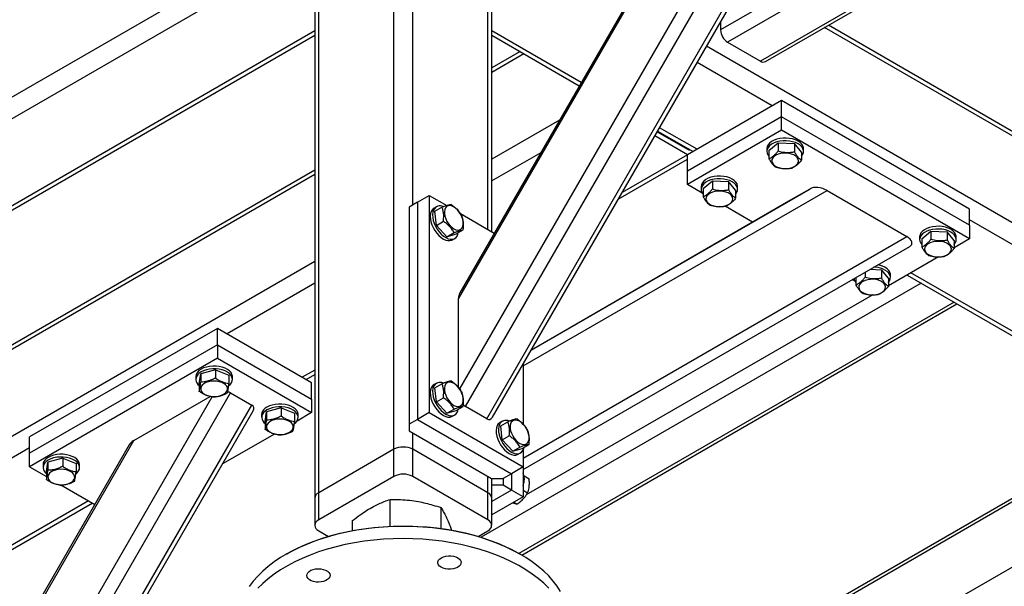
# Model space of a CAD drawing. Header units: millimetres. Extents: x 5 to 589, y 5 to 415.
# Tile 19 of 45: x 295 to 343, y 99 to 127. Entities that reach past the tile are written whole.
import ezdxf

# ---------------------------------------------------------------- set-up
doc = ezdxf.new("R2010")
doc.units = ezdxf.units.MM
doc.layers.add('TRAIT-FORT', color=4, linetype='Continuous', lineweight=25)

msp = doc.modelspace()

# ---------------------------------------------------------------- linework, layer by layer
at = {"layer": 'TRAIT-FORT', "color": 4, "linetype": 'Continuous', "lineweight": 25}
for p, q in [((316.9175, 107.98008), (337.28218, 143.25273)), ((316.63458, 108.82815), (336.40214, 143.06656)), ((317.93573, 107.39227), (338.30041, 142.66492)), ((318.21286, 107.46654), (338.37467, 142.38784)), ((316.57809, 113.1646), (332.62276, 140.95479)), ((332.40791, 140.75884), (316.64038, 113.44867)), ((353.51515, 140.14962), (329.19287, 126.10867)), ((354.19392, 139.75765), (329.53229, 125.5208)), ((355.77758, 138.84313), (331.1162, 124.60642)), ((331.35619, 124.58266), (355.91813, 138.76196)), ((313.46682, 105.92239), (313.46682, 131.52911)), ((314.37192, 117.6805), (314.37192, 131.52911)), ((309.84643, 103.83239), (309.84643, 129.43911)), ((317.9923, 116.50487), (317.9923, 129.43911)), ((305.71665, 129.01474), (256.61536, 100.66916)), ((309.65898, 129.17786), (309.65898, 103.57114)), ((318.17975, 116.39666), (318.17975, 129.17786)), ((306.51372, 128.42979), (278.28119, 112.13149)), ((329.19287, 126.48449), (329.19287, 126.10867)), ((343.9007, 120.6229), (334.19882, 126.22367)), ((343.90894, 120.83463), (334.38632, 126.33192)), ((309.65898, 126.0655), (281.90157, 110.04149)), ((282.089, 109.93328), (309.65898, 125.84909)), ((322.48859, 123.57806), (318.17975, 126.0655)), ((318.17975, 125.84909), (322.39488, 123.41576)), ((384.79983, 92.83165), (328.52098, 125.32073)), ((329.53229, 125.5208), (331.1162, 124.60642)), ((319.54004, 125.06382), (318.17975, 124.27855)), ((319.72754, 124.95558), (318.17975, 124.06206)), ((331.68189, 122.45089), (328.06843, 124.5369)), ((332.13444, 122.71214), (327.60896, 120.09963)), ((332.13444, 121.92826), (332.13444, 122.71214)), ((341.18541, 117.48713), (332.13444, 122.71214)), ((332.13444, 121.92826), (327.60896, 119.31575)), ((332.13444, 121.27503), (332.13444, 121.92826)), ((341.18541, 116.70325), (332.13444, 121.92826)), ((321.4414, 121.76427), (318.17975, 119.88137)), ((328.0615, 120.36088), (326.25838, 121.4018)), ((327.60896, 120.09963), (326.03213, 121.00992)), ((326.14527, 121.20589), (327.60896, 120.36093)), ((326.16468, 121.2395), (327.87407, 120.25268)), ((332.13444, 121.27503), (327.60896, 118.66252)), ((341.18541, 116.05002), (332.13444, 121.27503)), ((331.52164, 120.30019), (331.96919, 120.67263)), ((331.96919, 120.67263), (331.96919, 120.28099)), ((331.96919, 120.67263), (332.75169, 120.63511)), ((332.75169, 120.63511), (332.75169, 120.24347)), ((333.08665, 120.22514), (332.75169, 120.63511)), ((320.53637, 120.19673), (318.17975, 118.83628)), ((327.60896, 120.09963), (324.45555, 118.27921)), ((327.64773, 120.38335), (327.60892, 120.36095)), ((327.60896, 119.31575), (327.60896, 120.09963)), ((331.42414, 120.39331), (331.42414, 120.26266)), ((331.52164, 120.30019), (331.52164, 119.90854)), ((333.08665, 120.22514), (333.08665, 119.83349)), ((333.18414, 120.26266), (333.18414, 120.39331)), ((324.26816, 117.95463), (327.60896, 119.88323)), ((309.65898, 119.14312), (282.24098, 103.31505)), ((309.65898, 119.35961), (282.37356, 103.60807)), ((327.60896, 118.66252), (327.60896, 119.31575)), ((328.31137, 118.25703), (327.60896, 118.66252)), ((328.25631, 118.56455), (328.25631, 118.43391)), ((328.3538, 118.47143), (328.80135, 118.84388)), ((328.80135, 118.84388), (328.80135, 118.45224)), ((328.80135, 118.84388), (329.58385, 118.80635)), ((329.58385, 118.80635), (329.58385, 118.41471)), ((329.91881, 118.39638), (329.58385, 118.80635)), ((330.01631, 118.43391), (330.01631, 118.56455)), ((314.59819, 117.81112), (315.16388, 118.13769)), ((315.16388, 118.13769), (315.16388, 107.68596)), ((315.16388, 118.13769), (316.00894, 117.64984)), ((319.68936, 109.93189), (334.31982, 118.38062)), ((320.08978, 110.71747), (333.50041, 118.46178)), ((328.3538, 118.47143), (328.3538, 118.07979)), ((329.91881, 118.39638), (329.91881, 118.00474)), ((332.48218, 117.87396), (333.50041, 118.46178)), ((334.31982, 118.38062), (338.15982, 116.16383)), ((314.59819, 117.81112), (314.20221, 117.58253)), ((314.20221, 117.58253), (314.20221, 107.13081)), ((314.59819, 117.81112), (314.59819, 107.3594)), ((315.51587, 117.5934), (315.40273, 117.52808)), ((315.4444, 117.37607), (315.78355, 117.57186)), ((320.08994, 110.71775), (332.48218, 117.87396)), ((330.72884, 116.86145), (329.41121, 117.6221)), ((315.51297, 116.70025), (315.4444, 117.37607)), ((316.66981, 117.26833), (318.30174, 116.32623)), ((341.18541, 116.70325), (341.18541, 117.48713)), ((315.51297, 116.70025), (315.85212, 116.89604)), ((316.0244, 116.15545), (315.51297, 116.70025)), ((363.134, 104.29397), (341.18541, 116.96463)), ((341.18541, 116.70325), (341.18541, 116.05002)), ((316.0244, 116.15545), (316.36355, 116.35124)), ((316.0244, 116.15545), (316.46727, 116.28648)), ((316.46727, 116.28648), (316.80642, 116.48227)), ((319.68936, 105.4976), (338.15982, 116.16383)), ((338.77805, 116.14799), (338.77805, 116.01734)), ((338.87555, 116.05486), (339.3231, 116.42731)), ((339.3231, 116.42731), (339.3231, 116.03567)), ((339.3231, 116.42731), (340.1056, 116.38978)), ((340.1056, 116.38978), (340.1056, 115.99814)), ((340.44056, 115.97981), (340.1056, 116.38978)), ((340.53805, 116.01734), (340.53805, 116.14799)), ((316.28266, 116.00384), (316.3958, 116.06915)), ((319.68936, 104.94337), (338.30041, 115.6908)), ((338.87555, 116.05486), (338.87555, 115.66322)), ((341.18541, 116.05002), (340.44056, 115.62002)), ((340.44056, 115.97981), (340.44056, 115.58817)), ((339.68667, 115.18481), (337.27272, 113.79127)), ((309.65898, 114.96243), (283.76826, 100.01604)), ((336.15526, 114.45202), (336.15526, 114.20691)), ((336.38955, 114.58732), (336.93776, 114.56103)), ((336.93776, 114.56103), (336.93776, 114.16939)), ((337.27272, 114.15106), (336.93776, 114.56103)), ((337.37022, 114.18858), (337.37022, 114.31923)), ((338.16975, 114.30912), (359.32618, 102.09577)), ((359.51361, 102.20397), (338.35718, 114.41732)), ((309.65898, 113.91734), (305.43409, 111.47836)), ((338.84819, 113.91746), (317.6641, 101.68815)), ((335.66528, 114.0117), (335.529, 114.09038)), ((335.70772, 114.19358), (335.70772, 113.83447)), ((337.27272, 114.15106), (337.27272, 113.75942)), ((336.51801, 113.35609), (319.84201, 103.72925)), ((316.57809, 108.89948), (316.57809, 113.1646)), ((340.43211, 113.00309), (319.48645, 100.91142)), ((319.62688, 100.83018), (340.57268, 112.92193)), ((304.98154, 111.73961), (295.93057, 106.5146)), ((304.98154, 110.95574), (304.98154, 111.73961)), ((309.50702, 109.12711), (304.98154, 111.73961)), ((304.98154, 110.95574), (295.93057, 105.73072)), ((304.98154, 110.95574), (304.98154, 110.3025)), ((304.98154, 110.95574), (309.50702, 108.34323)), ((304.98154, 110.3025), (295.93057, 105.07749)), ((304.98154, 110.3025), (309.50702, 107.69)), ((319.68936, 110.02392), (319.68936, 107.13554)), ((304.10167, 109.09677), (304.16667, 109.5485)), ((304.87683, 109.74186), (304.16667, 109.5485)), ((304.16667, 109.5485), (304.16667, 109.15686)), ((304.87683, 109.74186), (304.87683, 109.35022)), ((304.87683, 109.74186), (305.522, 109.4835)), ((309.65898, 109.73733), (309.05447, 109.38836)), ((309.2419, 109.28016), (309.65898, 109.52093)), ((303.93183, 109.42078), (303.93183, 109.29014)), ((304.10167, 109.09677), (304.10167, 108.70513)), ((305.522, 109.4835), (305.522, 109.09186)), ((305.69183, 109.29014), (305.69183, 109.42078)), ((309.50702, 108.34323), (309.50702, 109.12711)), ((315.51587, 109.10137), (315.40273, 109.03606)), ((315.4444, 108.88404), (315.78355, 109.07983)), ((285.23912, 73.36438), (305.60379, 108.63703)), ((305.60379, 108.63703), (306.62203, 108.04922)), ((315.51297, 108.20822), (315.4444, 108.88404)), ((284.9562, 74.21245), (304.72375, 108.45086)), ((300.94438, 106.33909), (304.63098, 108.46731)), ((309.50702, 108.34323), (309.50702, 107.69)), ((315.51297, 108.20822), (315.85212, 108.40401)), ((316.0244, 107.66343), (315.51297, 108.20822)), ((286.25735, 72.77656), (306.62203, 108.04922)), ((286.53447, 72.85084), (306.69629, 107.77213)), ((307.2695, 107.26801), (307.33451, 107.71974)), ((308.04467, 107.91311), (307.33451, 107.71974)), ((307.33451, 107.71974), (307.33451, 107.3281)), ((308.04467, 107.91311), (308.04467, 107.52147)), ((308.04467, 107.91311), (308.68984, 107.65475)), ((308.68984, 107.65475), (308.68984, 107.26311)), ((309.50702, 107.69), (308.80461, 107.2845)), ((315.16388, 107.68596), (314.59819, 107.3594)), ((315.16388, 107.68596), (319.68936, 105.07346)), ((316.0244, 107.66343), (316.36355, 107.85922)), ((316.0244, 107.66343), (316.46727, 107.79445)), ((316.46727, 107.79445), (316.80642, 107.99024)), ((317.93573, 107.39227), (316.9175, 107.98008)), ((307.09967, 107.59203), (307.09967, 107.46138)), ((307.2695, 107.26801), (307.2695, 106.87637)), ((308.85967, 107.46138), (308.85967, 107.59203)), ((350.1614, 107.38648), (312.788, 85.81128)), ((350.02077, 107.46767), (312.88743, 86.03104)), ((314.59819, 107.3594), (314.20221, 107.13081)), ((314.20221, 107.13081), (314.20221, 106.80424)), ((314.59819, 107.3594), (319.12367, 104.74689)), ((316.28266, 107.51181), (316.3958, 107.57713)), ((318.68371, 107.27262), (318.57057, 107.2073)), ((318.61224, 107.05529), (318.95139, 107.25108)), ((307.71803, 106.65724), (305.22003, 105.21517)), ((314.20221, 106.80424), (318.16201, 104.5183)), ((314.37192, 105.92239), (314.37192, 106.70627)), ((318.6808, 106.37947), (318.61224, 107.05529)), ((284.89971, 78.54889), (300.94438, 106.33909)), ((295.93057, 105.73072), (295.93057, 106.5146)), ((318.6808, 106.37947), (319.01996, 106.57526)), ((319.19224, 105.83468), (318.6808, 106.37947)), ((295.93057, 105.9921), (284.67343, 99.49349)), ((300.72953, 106.14313), (284.962, 78.83297)), ((295.93057, 105.07749), (295.93057, 105.73072)), ((313.46682, 105.92239), (309.84643, 103.83239)), ((352.87713, 105.81873), (312.788, 82.67576)), ((313.46682, 104.61593), (313.46682, 105.92239)), ((314.37192, 104.61593), (314.37192, 105.92239)), ((317.9923, 103.83239), (314.37192, 105.92239)), ((319.19224, 105.83468), (319.53139, 106.03046)), ((319.19224, 105.83468), (319.63511, 105.9657)), ((319.4505, 105.68306), (319.56364, 105.74837)), ((319.63511, 105.9657), (319.97426, 106.16149)), ((319.68936, 105.88458), (319.68936, 105.07346)), ((296.74776, 104.85145), (296.81276, 105.30317)), ((297.52292, 105.49654), (296.81276, 105.30317)), ((296.81276, 105.30317), (296.81276, 104.91153)), ((297.52292, 105.49654), (297.52292, 105.1049)), ((297.52292, 105.49654), (298.16809, 105.23818)), ((298.16809, 105.23818), (298.16809, 104.84654)), ((295.93057, 105.07749), (296.74776, 104.60574)), ((296.57792, 105.17546), (296.57792, 105.04481)), ((296.74776, 104.85145), (296.74776, 104.45981)), ((298.33792, 105.04481), (298.33792, 105.17546)), ((319.68936, 105.07346), (319.12367, 104.74689)), ((319.68936, 105.07346), (319.68936, 103.63658)), ((313.46682, 104.61593), (309.84643, 102.52592)), ((317.9923, 102.52592), (314.37192, 104.61593)), ((317.9923, 103.83239), (317.9923, 104.61627)), ((318.16201, 104.5183), (318.72769, 104.5183)), ((318.17975, 103.57114), (318.17975, 104.5183)), ((319.12367, 104.74689), (318.72769, 104.5183)), ((318.72769, 104.5183), (318.72769, 104.19174)), ((319.12367, 104.74689), (319.12367, 103.96314)), ((319.73497, 104.64638), (319.97426, 104.50824)), ((297.44216, 104.20487), (299.06844, 103.26604)), ((309.84643, 102.52592), (309.84643, 103.83239)), ((317.9923, 102.52592), (317.9923, 103.83239)), ((318.72769, 104.19174), (318.17975, 104.19174)), ((319.12367, 103.96314), (318.17975, 103.41823)), ((319.12367, 103.96314), (318.72769, 104.19174)), ((319.68936, 103.63658), (319.12367, 103.96314)), ((319.68936, 103.95731), (319.9057, 103.83242)), ((298.7588, 103.44479), (288.29382, 97.40349)), ((288.48125, 97.29529), (298.94623, 103.33659)), ((309.65898, 103.57114), (309.65898, 102.26467)), ((313.29162, 102.21712), (313.29162, 103.51348)), ((319.68936, 103.63658), (318.17975, 102.7651)), ((318.17975, 102.26467), (318.17975, 103.57114)), ((319.23958, 103.37693), (319.39426, 103.28763)), ((315.73727, 102.10943), (315.73727, 103.11681)), ((311.47372, 102.00806), (311.47372, 102.48913)), ((309.84643, 102.00342), (310.31768, 101.73138)), ((317.52106, 101.73138), (317.9923, 102.00342)), ((308.31817, 100.89183), (308.26159, 100.85916)), ((319.57714, 100.85916), (319.52056, 100.89183))]:
    msp.add_line(p, q, dxfattribs=at)
at = {"layer": 'TRAIT-FORT', "color": 4, "linetype": 'Continuous', "lineweight": 25, "flags": 128}
for points in [[(332.80087, 120.81265), (332.66319, 120.85711), (332.51396, 120.88667), (332.35799, 120.90037), (332.20029, 120.89777), (332.04592, 120.87896), (331.89986, 120.84454), (331.76679, 120.79561), (331.65099, 120.73376), (331.55619, 120.66096), (331.48542, 120.57956), (331.44097, 120.49217), (331.42426, 120.40161), (331.42414, 120.39331)], [(332.80087, 120.682), (332.66319, 120.72647), (332.51396, 120.75602), (332.35799, 120.76972), (332.20029, 120.76712), (332.04592, 120.74831), (331.89986, 120.71389), (331.76679, 120.66497), (331.65099, 120.60311), (331.55619, 120.53031), (331.48542, 120.44891), (331.44097, 120.36153), (331.42426, 120.27096), (331.43583, 120.18013), (331.47531, 120.09196), (331.52164, 120.03024)], [(333.18414, 120.39331), (333.18177, 120.43057), (333.15614, 120.52044), (333.10313, 120.60622), (333.02444, 120.68515), (332.92259, 120.75471), (332.80087, 120.81265)], [(333.08665, 120.03024), (333.09065, 120.03479), (333.14849, 120.11952), (333.1792, 120.20886), (333.18177, 120.29992), (333.15614, 120.38979), (333.10313, 120.47557), (333.02444, 120.55451), (332.92259, 120.62406), (332.80087, 120.682)], [(332.35762, 120.17705), (332.2226, 120.17534), (332.09115, 120.15747), (331.969, 120.12421), (331.8615, 120.07702), (331.77335, 120.01796), (331.7084, 119.9496), (331.66948, 119.87495), (331.6583, 119.79725), (331.67534, 119.71991), (331.71987, 119.64631), (331.78994, 119.57966), (331.88247, 119.52287), (331.99344, 119.47844), (332.11798, 119.44829), (332.25067, 119.43375), (332.38568, 119.43545), (332.51714, 119.45332), (332.63929, 119.48658), (332.74678, 119.53377), (332.83494, 119.59284), (332.89989, 119.66119), (332.93881, 119.73585), (332.94999, 119.81354), (332.93294, 119.89088), (332.88842, 119.96449), (332.81835, 120.03114), (332.72582, 120.08792), (332.61485, 120.13236), (332.4903, 120.16251), (332.35762, 120.17705)], [(329.63303, 118.9839), (329.49535, 119.02836), (329.34612, 119.05792), (329.19015, 119.07161), (329.03245, 119.06902), (328.87809, 119.0502), (328.73202, 119.01578), (328.59895, 118.96686), (328.48315, 118.905), (328.38835, 118.83221), (328.31758, 118.75081), (328.27313, 118.66342), (328.25642, 118.57286), (328.25631, 118.56455)], [(330.01631, 118.56455), (330.01394, 118.60182), (329.98831, 118.69168), (329.93529, 118.77746), (329.8566, 118.8564), (329.75476, 118.92596), (329.63303, 118.9839)], [(329.63303, 118.85325), (329.49535, 118.89771), (329.34612, 118.92727), (329.19015, 118.94097), (329.03245, 118.93837), (328.87809, 118.91956), (328.73202, 118.88514), (328.59895, 118.83621), (328.48315, 118.77436), (328.38835, 118.70156), (328.31758, 118.62016), (328.27313, 118.53277), (328.25642, 118.44221), (328.268, 118.35138), (328.30748, 118.2632), (328.3538, 118.20149)], [(329.91881, 118.20149), (329.92281, 118.20604), (329.98065, 118.29077), (330.01136, 118.38011), (330.01394, 118.47117), (329.98831, 118.56103), (329.93529, 118.64682), (329.8566, 118.72575), (329.75476, 118.79531), (329.63303, 118.85325)], [(329.18978, 118.34829), (329.05477, 118.34659), (328.92331, 118.32872), (328.80116, 118.29546), (328.69367, 118.24827), (328.60551, 118.1892), (328.54056, 118.12085), (328.50164, 118.04619), (328.49046, 117.9685), (328.50751, 117.89116), (328.55203, 117.81756), (328.6221, 117.75091), (328.71463, 117.69412), (328.8256, 117.64968), (328.95015, 117.61954), (329.08283, 117.605), (329.21785, 117.6067), (329.3493, 117.62457), (329.47145, 117.65783), (329.57895, 117.70502), (329.6671, 117.76408), (329.73205, 117.83244), (329.77097, 117.90709), (329.78215, 117.98479), (329.76511, 118.06213), (329.72058, 118.13573), (329.65051, 118.20238), (329.55798, 118.25917), (329.44701, 118.3036), (329.32247, 118.33375), (329.18978, 118.34829)], [(315.89852, 117.25641), (315.92015, 117.13651), (315.96065, 117.01326), (316.01825, 116.89206), (316.09042, 116.77818), (316.17402, 116.67662), (316.26539, 116.5918), (316.36053, 116.52744), (316.4553, 116.48636), (316.54554, 116.47033), (316.62732, 116.48008), (316.69705, 116.51516), (316.7517, 116.57405), (316.78886, 116.65417), (316.80693, 116.75202), (316.80511, 116.86333), (316.78348, 116.98322), (316.74298, 117.10647), (316.68538, 117.22768), (316.61321, 117.34155), (316.52961, 117.44312), (316.43824, 117.52793), (316.3431, 117.59229), (316.24833, 117.63338), (316.15809, 117.6494), (316.07631, 117.63966), (316.00658, 117.60458), (315.95193, 117.54569), (315.91477, 117.46557), (315.8967, 117.36771), (315.89852, 117.25641)], [(315.2679, 117.37302), (315.23458, 117.26932), (315.22081, 117.14944), (315.22702, 117.01723), (315.25302, 116.87695), (315.29797, 116.7331), (315.36043, 116.5903), (315.43839, 116.45315), (315.52935, 116.32606), (315.63037, 116.2131), (315.73822, 116.11792), (315.84943, 116.04356), (315.96043, 115.99242), (316.06764, 115.96614), (316.16762, 115.96557), (316.25715, 115.99073), (316.28266, 116.00384)], [(315.38104, 117.43834), (315.34772, 117.33463), (315.33394, 117.21475), (315.34015, 117.08254), (315.36615, 116.94226), (315.41111, 116.79841), (315.47357, 116.65561), (315.55153, 116.51847), (315.64248, 116.39137), (315.74351, 116.27842), (315.85136, 116.18323), (315.96257, 116.10887), (316.07356, 116.05773), (316.18077, 116.03145), (316.28075, 116.03088), (316.37029, 116.05604), (316.4465, 116.10611), (316.50695, 116.17949), (316.54968, 116.27382), (316.56713, 116.34413)], [(340.15478, 116.56733), (340.0171, 116.61179), (339.86787, 116.64135), (339.7119, 116.65505), (339.5542, 116.65245), (339.39983, 116.63364), (339.25377, 116.59921), (339.1207, 116.55029), (339.0049, 116.48843), (338.9101, 116.41564), (338.83933, 116.33424), (338.79488, 116.24685), (338.77817, 116.15629), (338.77805, 116.14799)], [(340.15478, 116.43668), (340.0171, 116.48115), (339.86787, 116.5107), (339.7119, 116.5244), (339.5542, 116.5218), (339.39983, 116.50299), (339.25377, 116.46857), (339.1207, 116.41964), (339.0049, 116.35779), (338.9101, 116.28499), (338.83933, 116.20359), (338.79488, 116.11621), (338.77817, 116.02564), (338.78974, 115.93481), (338.82922, 115.84663), (338.87555, 115.78492)], [(340.53805, 116.14799), (340.53568, 116.18525), (340.51006, 116.27511), (340.45704, 116.36089), (340.37835, 116.43983), (340.2765, 116.50939), (340.15478, 116.56733)], [(340.44056, 115.78492), (340.44456, 115.78947), (340.5024, 115.8742), (340.53311, 115.96354), (340.53568, 116.0546), (340.51006, 116.14447), (340.45704, 116.23025), (340.37835, 116.30918), (340.2765, 116.37874), (340.15478, 116.43668)], [(339.71153, 115.93172), (339.57651, 115.93002), (339.44506, 115.91215), (339.32291, 115.87889), (339.21542, 115.8317), (339.12726, 115.77264), (339.06231, 115.70428), (339.02339, 115.62963), (339.01221, 115.55193), (339.02926, 115.47459), (339.07378, 115.40099), (339.14385, 115.33434), (339.23638, 115.27755), (339.34735, 115.23312), (339.4719, 115.20297), (339.60458, 115.18843), (339.73959, 115.19013), (339.87105, 115.208), (339.9932, 115.24126), (340.10069, 115.28845), (340.18885, 115.34752), (340.2538, 115.41587), (340.29272, 115.49052), (340.3039, 115.56822), (340.28685, 115.64556), (340.24233, 115.71916), (340.17226, 115.78581), (340.07973, 115.8426), (339.96876, 115.88704), (339.84421, 115.91718), (339.71153, 115.93172)], [(336.98694, 114.73857), (336.84926, 114.78304), (336.76201, 114.80241)], [(337.37022, 114.31923), (337.36785, 114.35649), (337.34222, 114.44636), (337.2892, 114.53214), (337.21051, 114.61108), (337.10867, 114.68063), (336.98694, 114.73857)], [(337.27272, 113.95616), (337.27672, 113.96071), (337.33456, 114.04545), (337.36527, 114.13478), (337.36785, 114.22585), (337.34222, 114.31571), (337.2892, 114.40149), (337.21051, 114.48043), (337.10867, 114.54999), (336.98694, 114.60793)], [(336.54369, 114.10297), (336.40868, 114.10127), (336.27722, 114.0834), (336.15508, 114.05014), (336.04758, 114.00295), (335.95942, 113.94388), (335.89447, 113.87553), (335.85555, 113.80087), (335.84437, 113.72318), (335.86142, 113.64584), (335.90595, 113.57223), (335.97601, 113.50558), (336.06855, 113.4488), (336.17951, 113.40436), (336.30406, 113.37421), (336.43674, 113.35967), (336.57176, 113.36138), (336.70321, 113.37925), (336.82536, 113.41251), (336.93286, 113.4597), (337.02101, 113.51876), (337.08596, 113.58711), (337.12488, 113.66177), (337.13606, 113.73947), (337.11902, 113.81681), (337.07449, 113.89041), (337.00442, 113.95706), (336.91189, 114.01384), (336.80092, 114.05828), (336.67638, 114.08843), (336.54369, 114.10297)], [(305.69183, 109.42078), (305.69147, 109.43528), (305.67285, 109.52572), (305.62656, 109.61278), (305.55408, 109.69368), (305.45775, 109.7658), (305.34065, 109.82684), (305.20656, 109.87482), (305.05978, 109.90821), (304.90503, 109.92594), (304.74729, 109.92743), (304.59162, 109.91263), (304.44302, 109.88203), (304.30629, 109.8366), (304.1858, 109.77781), (304.08543, 109.70754)], [(305.52047, 108.98893), (305.57984, 109.04212), (305.64421, 109.12528), (305.68182, 109.21372), (305.69147, 109.30463), (305.67285, 109.39507), (305.62656, 109.48214), (305.55408, 109.56303), (305.45775, 109.63516), (305.34065, 109.69619), (305.20656, 109.74418), (305.05978, 109.77757), (304.90503, 109.79529), (304.74729, 109.79678), (304.59162, 109.78199), (304.44302, 109.75138), (304.30629, 109.70595), (304.1858, 109.64716), (304.08543, 109.57689), (304.08543, 109.57689)], [(304.16805, 108.86375), (304.171, 108.7858), (304.20196, 108.70991), (304.25957, 108.6394), (304.34132, 108.57734), (304.44363, 108.52645), (304.56203, 108.48895), (304.69135, 108.46649), (304.82594, 108.46003), (304.95991, 108.46987), (305.08741, 108.49558), (305.20287, 108.53603), (305.30123, 108.58945), (305.37821, 108.65351), (305.43043, 108.72541), (305.45562, 108.802), (305.45267, 108.87994), (305.42171, 108.95583), (305.3641, 109.02635), (305.28235, 109.0884), (305.18004, 109.13929), (305.06163, 109.17679), (304.93231, 109.19926), (304.79772, 109.20571), (304.66375, 109.19587), (304.53625, 109.17017), (304.4208, 109.12972), (304.32244, 109.0763), (304.24546, 109.01224), (304.19324, 108.94034), (304.16805, 108.86375)], [(315.89852, 108.76438), (315.92015, 108.64449), (315.96065, 108.52124), (316.01825, 108.40003), (316.09042, 108.28616), (316.17402, 108.18459), (316.26539, 108.09978), (316.36053, 108.03542), (316.4553, 107.99433), (316.54554, 107.97831), (316.62732, 107.98805), (316.69705, 108.02313), (316.7517, 108.08202), (316.78886, 108.16214), (316.80693, 108.26), (316.80511, 108.3713), (316.78348, 108.4912), (316.74298, 108.61445), (316.68538, 108.73565), (316.61321, 108.84953), (316.52961, 108.95109), (316.43824, 109.03591), (316.3431, 109.10027), (316.24833, 109.14135), (316.15809, 109.15738), (316.07631, 109.14763), (316.00658, 109.11255), (315.95193, 109.05366), (315.91477, 108.97354), (315.8967, 108.87569), (315.89852, 108.76438)], [(315.2679, 108.881), (315.23458, 108.7773), (315.22081, 108.65741), (315.22702, 108.52521), (315.25302, 108.38492), (315.29797, 108.24107), (315.36043, 108.09828), (315.43839, 107.96113), (315.52935, 107.83403), (315.63037, 107.72108), (315.73822, 107.62589), (315.84943, 107.55153), (315.96043, 107.50039), (316.06764, 107.47412), (316.16762, 107.47355), (316.25715, 107.4987), (316.28266, 107.51181)], [(315.38104, 108.94631), (315.34772, 108.84261), (315.33394, 108.72273), (315.34015, 108.59052), (315.36615, 108.45024), (315.41111, 108.30638), (315.47357, 108.16359), (315.55153, 108.02644), (315.64248, 107.89935), (315.74351, 107.78639), (315.85136, 107.6912), (315.96257, 107.61685), (316.07356, 107.56571), (316.18077, 107.53943), (316.28075, 107.53886), (316.37029, 107.56401), (316.4465, 107.61409), (316.50695, 107.68747), (316.54968, 107.78179), (316.56713, 107.8521)], [(308.85967, 107.59203), (308.85931, 107.60652), (308.84069, 107.69696), (308.7944, 107.78403), (308.72192, 107.86492), (308.62558, 107.93705), (308.50849, 107.99808), (308.3744, 108.04607), (308.22762, 108.07946), (308.07287, 108.09718), (307.91512, 108.09867), (307.75945, 108.08388), (307.61086, 108.05327), (307.47412, 108.00784), (307.35364, 107.94905), (307.25327, 107.87878)], [(308.68831, 107.16018), (308.74768, 107.21337), (308.81204, 107.29652), (308.84966, 107.38497), (308.85931, 107.47588), (308.84069, 107.56632), (308.7944, 107.65338), (308.72192, 107.73428), (308.62558, 107.8064), (308.50849, 107.86744), (308.3744, 107.91542), (308.22762, 107.94881), (308.07287, 107.96654), (307.91512, 107.96803), (307.75945, 107.95323), (307.61086, 107.92263), (307.47412, 107.8772), (307.35364, 107.8184), (307.25327, 107.74814), (307.25327, 107.74814)], [(307.33589, 107.03499), (307.33884, 106.95705), (307.36979, 106.88116), (307.42741, 106.81065), (307.50915, 106.74859), (307.61147, 106.6977), (307.72987, 106.6602), (307.85919, 106.63773), (307.99378, 106.63128), (308.12775, 106.64112), (308.25525, 106.66683), (308.3707, 106.70727), (308.46907, 106.76069), (308.54604, 106.82475), (308.59827, 106.89665), (308.62345, 106.97325), (308.6205, 107.05119), (308.58955, 107.12708), (308.53194, 107.19759), (308.45019, 107.25965), (308.34788, 107.31054), (308.22947, 107.34804), (308.10015, 107.3705), (307.96556, 107.37696), (307.83159, 107.36712), (307.70409, 107.34141), (307.58864, 107.30096), (307.49027, 107.24754), (307.4133, 107.18348), (307.36108, 107.11159), (307.33589, 107.03499)], [(319.06636, 106.93563), (319.08799, 106.81573), (319.12849, 106.69249), (319.18609, 106.57128), (319.25826, 106.4574), (319.34186, 106.35584), (319.43323, 106.27102), (319.52837, 106.20667), (319.62314, 106.16558), (319.71338, 106.14955), (319.79515, 106.1593), (319.86489, 106.19438), (319.91953, 106.25327), (319.9567, 106.33339), (319.97477, 106.43124), (319.97295, 106.54255), (319.95131, 106.66245), (319.91081, 106.78569), (319.85322, 106.9069), (319.78105, 107.02078), (319.69745, 107.12234), (319.60608, 107.20715), (319.51093, 107.27151), (319.41617, 107.3126), (319.32593, 107.32862), (319.24415, 107.31888), (319.17442, 107.2838), (319.11977, 107.22491), (319.0826, 107.14479), (319.06454, 107.04694), (319.06636, 106.93563)], [(318.43574, 107.05225), (318.40242, 106.94854), (318.38864, 106.82866), (318.39485, 106.69645), (318.42085, 106.55617), (318.46581, 106.41232), (318.52827, 106.26952), (318.60623, 106.13237), (318.69718, 106.00528), (318.79821, 105.89232), (318.90606, 105.79714), (319.01727, 105.72278), (319.12827, 105.67164), (319.23547, 105.64536), (319.33545, 105.64479), (319.42499, 105.66995), (319.4505, 105.68306)], [(318.54888, 107.11756), (318.51556, 107.01385), (318.50178, 106.89397), (318.50799, 106.76176), (318.53399, 106.62148), (318.57894, 106.47763), (318.6414, 106.33484), (318.71936, 106.19769), (318.81032, 106.07059), (318.91135, 105.95764), (319.0192, 105.86245), (319.13041, 105.78809), (319.2414, 105.73695), (319.34861, 105.71068), (319.44859, 105.71011), (319.53813, 105.73526), (319.61434, 105.78533), (319.67479, 105.85871), (319.71752, 105.95304), (319.73497, 106.02335)], [(298.33792, 105.17546), (298.33756, 105.18995), (298.31894, 105.28039), (298.27265, 105.36746), (298.20017, 105.44836), (298.10384, 105.52048), (297.98674, 105.58152), (297.85265, 105.6295), (297.70587, 105.66289), (297.55112, 105.68062), (297.39337, 105.6821), (297.23771, 105.66731), (297.08911, 105.63671), (296.95238, 105.59128), (296.83189, 105.53248), (296.73152, 105.46222)], [(298.16656, 104.74361), (298.22593, 104.7968), (298.2903, 104.87995), (298.32791, 104.9684), (298.33756, 105.05931), (298.31894, 105.14975), (298.27265, 105.23681), (298.20017, 105.31771), (298.10384, 105.38983), (297.98674, 105.45087), (297.85265, 105.49885), (297.70587, 105.53225), (297.55112, 105.54997), (297.39337, 105.55146), (297.23771, 105.53666), (297.08911, 105.50606), (296.95238, 105.46063), (296.83189, 105.40184), (296.73152, 105.33157), (296.73152, 105.33157)], [(296.81414, 104.61842), (296.81709, 104.54048), (296.84805, 104.46459), (296.90566, 104.39408), (296.98741, 104.33202), (297.08972, 104.28113), (297.20812, 104.24363), (297.33744, 104.22117), (297.47203, 104.21471), (297.606, 104.22455), (297.7335, 104.25026), (297.84895, 104.2907), (297.94732, 104.34413), (298.0243, 104.40818), (298.07652, 104.48008), (298.1017, 104.55668), (298.09876, 104.63462), (298.0678, 104.71051), (298.01019, 104.78102), (297.92844, 104.84308), (297.82613, 104.89397), (297.70772, 104.93147), (297.5784, 104.95394), (297.44381, 104.96039), (297.30984, 104.95055), (297.18234, 104.92484), (297.06689, 104.8844), (296.96852, 104.83098), (296.89155, 104.76692), (296.83933, 104.69502), (296.81414, 104.61842)], [(321.49567, 99.0771), (321.33018, 99.33359), (321.13865, 99.58398), (320.92177, 99.82738), (320.68029, 100.06293), (320.41506, 100.28981), (320.12702, 100.50722), (319.81717, 100.7144), (319.48661, 100.91062), (319.13649, 101.09519), (318.76805, 101.26746), (318.38257, 101.42683), (317.98142, 101.57273), (317.566, 101.70466), (317.13777, 101.82215), (316.69823, 101.92479), (316.24894, 102.01222), (315.79146, 102.08413), (315.32741, 102.14027), (314.85841, 102.18044), (314.38611, 102.20449), (313.91217, 102.21236), (313.43826, 102.204), (312.96604, 102.17945), (312.49716, 102.1388), (312.03328, 102.08218), (311.57603, 102.00979), (311.12701, 101.9219), (310.6878, 101.8188), (310.25993, 101.70087), (309.84492, 101.5685), (309.44423, 101.42218), (309.05925, 101.26241), (308.69134, 101.08976), (308.3418, 100.90483), (308.01185, 100.70827), (307.70264, 100.50077), (307.41528, 100.28306), (307.15076, 100.0559), (306.91002, 99.8201), (306.69389, 99.57648), (306.50315, 99.32589)], [(308.31817, 100.89183), (308.50756, 100.99762), (308.86307, 101.17848), (309.23668, 101.34675), (309.62706, 101.50182), (310.0328, 101.64313), (310.45245, 101.77018), (310.88451, 101.88251), (311.32744, 101.97973), (311.77965, 102.06148), (312.23951, 102.12747), (312.70539, 102.17747), (313.17562, 102.2113), (313.6485, 102.22883), (314.12236, 102.23), (314.59549, 102.21481), (315.0662, 102.18331), (315.5328, 102.13562), (315.99363, 102.07191), (316.44704, 101.9924), (316.89139, 101.89738), (317.32511, 101.78719), (317.74663, 101.66222), (318.15445, 101.52292), (318.54712, 101.36979), (318.92321, 101.20338), (319.2814, 101.02428), (319.52056, 100.89183)], [(316.69823, 101.33688), (316.24894, 101.42431), (315.79146, 101.49622), (315.32741, 101.55236), (314.85841, 101.59253), (314.38611, 101.61659), (313.91217, 101.62445), (313.43826, 101.61609), (312.96604, 101.59154), (312.49716, 101.55089), (312.03328, 101.49427), (311.57603, 101.42188), (311.12701, 101.33399), (310.6878, 101.23089), (310.25993, 101.11296), (309.84492, 100.9806), (309.44423, 100.83427), (309.05925, 100.67451), (308.69134, 100.50185), (308.3418, 100.31692), (308.01185, 100.12036), (307.70264, 99.91286), (307.41528, 99.69515), (307.15076, 99.46799), (306.91002, 99.23219)], [(320.92177, 99.23947), (320.68029, 99.47502), (320.41506, 99.7019), (320.12702, 99.91931), (319.81717, 100.12649), (319.48661, 100.32271), (319.13649, 100.50728), (318.76805, 100.67955), (318.38257, 100.83892), (317.98142, 100.98482), (317.566, 101.11675), (317.13777, 101.23424), (316.69823, 101.33688)], [(315.94794, 100.16758), (315.83596, 100.20017), (315.73936, 100.24633), (315.66296, 100.30374), (315.61061, 100.36952), (315.58493, 100.44038), (315.58721, 100.51276), (315.61733, 100.58303), (315.67378, 100.64767), (315.75373, 100.70344), (315.85318, 100.74754), (315.96713, 100.77776), (316.08987, 100.79259), (316.21525, 100.79127), (316.33698, 100.77389), (316.44896, 100.7413), (316.54556, 100.69514), (316.62196, 100.63773), (316.6743, 100.57195), (316.69999, 100.50109), (316.69771, 100.42871), (316.66759, 100.35844), (316.61114, 100.2938), (316.53119, 100.23803), (316.43174, 100.19393), (316.31779, 100.16371), (316.19505, 100.14888), (316.06967, 100.1502), (315.94794, 100.16758)], [(310.19099, 99.60104), (310.08611, 99.56136), (309.96857, 99.53614), (309.84425, 99.52665), (309.71939, 99.53337), (309.60025, 99.55596), (309.49281, 99.59329), (309.40245, 99.64348), (309.3337, 99.70402), (309.29001, 99.77188), (309.27358, 99.84365), (309.28522, 99.91573), (309.32435, 99.9845), (309.38901, 100.04653), (309.47596, 100.09869), (309.58083, 100.13838), (309.69838, 100.1636), (309.82269, 100.17309), (309.94755, 100.16637), (310.06669, 100.14378), (310.17414, 100.10645), (310.2645, 100.05626), (310.33325, 99.99571), (310.37693, 99.92786), (310.39337, 99.85609), (310.38173, 99.78401), (310.3426, 99.71523), (310.27794, 99.65321), (310.19099, 99.60104)]]:
    msp.add_lwpolyline(points, dxfattribs=at)
at = {"layer": 'TRAIT-FORT', "color": 4, "linetype": 'Continuous', "lineweight": 25}
for centre, radius, start, end in [((329.92978, 126.14221), 0.73767, 182.605478, 237.394522), ((331.25681, 124.80268), 0.24143, 234.382423, 294.307119), ((327.70818, 120.50714), 0.1767, 235.838544, 278.946907), ((315.69501, 117.28842), 0.34792, 64.40592, 154.476635), ((315.56863, 117.24768), 0.3258, 120.610045, 157.374023), ((336.50953, 113.35551), 1.34033, 69.133493, 87.212427), ((335.97317, 114.20682), 0.36509, 190.602859, 223.357308), ((304.30634, 109.40469), 0.37486, 126.109505, 177.540057), ((304.29405, 109.28906), 0.35548, 125.934414, 237.235659), ((315.56863, 108.75566), 0.3258, 120.610045, 157.374023), ((315.69501, 108.7964), 0.34792, 64.40592, 154.476635), ((307.47418, 107.57594), 0.37486, 126.109505, 177.540057), ((307.46189, 107.46031), 0.35548, 125.934414, 237.235659), ((318.73647, 106.92691), 0.3258, 120.610045, 157.374023), ((318.86285, 106.96764), 0.34792, 64.40592, 154.476635), ((313.91937, 105.04898), 0.98369, 62.609672, 117.390328), ((296.95243, 105.15937), 0.37486, 126.109505, 177.540057), ((296.94014, 105.04374), 0.35548, 125.934414, 237.235659), ((318.94855, 104.4858), 0.799, 337.99716, 22.00284), ((313.91937, 103.74251), 0.98369, 62.609672, 117.390328), ((309.97927, 103.5392), 0.32188, 114.374658, 174.305201), ((317.85946, 103.5392), 0.32188, 5.694799, 65.625342), ((309.94559, 102.26467), 0.27943, 110.783421, 249.216579), ((317.89315, 102.26467), 0.27943, 290.783421, 69.216579)]:
    msp.add_arc(centre, radius, start, end, dxfattribs=at)
for centre, major_axis, ratio, start_param, end_param in [((333.98041, 118.18468), (0.58231, -0.156), 0.51758952, 1.09309971, 2.66389604), ((337.82041, 115.96789), (0.58231, -0.156), 0.51758952, 5.80548869, 7.37628502), ((316.9175, 112.96866), (-0.156, 0.58233), 0.51763809, 0.47769661, 1.09321463), ((305.12379, 108.35993), (0.58231, 0.156), 0.51758952, 0.47769661, 0.80966025), ((306.14203, 107.77212), (0.58231, 0.156), 0.51758952, 5.80560361, 6.76088192), ((316.9175, 108.53437), (-0.156, 0.58233), 0.51763809, 2.34134357, 2.66401096), ((317.93573, 107.94655), (-0.156, 0.58233), 0.51763809, 2.66401096, 3.61928927), ((301.28379, 106.14315), (0.58231, 0.156), 0.51758952, 2.04849294, 2.66401096)]:
    msp.add_ellipse(centre, major_axis=major_axis, ratio=ratio, start_param=start_param, end_param=end_param, dxfattribs=at)
for points, knots in [([(331.52164, 119.90854), (331.56049, 119.92655), (331.63902, 119.96294), (331.75537, 120.04917), (331.86659, 120.15728), (331.93478, 120.2395), (331.96919, 120.28099)], [0, 0, 0, 0, 0.264604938, 0.534947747, 0.765343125, 1, 1, 1, 1]), ([(331.96919, 120.28099), (332.06875, 120.25637), (332.2334, 120.21566), (332.47222, 120.20725), (332.63289, 120.22234), (332.7253, 120.23877), (332.75169, 120.24347)], [0, 0, 0, 0, 0.38554949, 0.63764185, 0.89654625, 1, 1, 1, 1]), ([(333.08665, 119.83349), (333.05757, 119.85475), (332.9988, 119.89773), (332.91172, 119.99372), (332.82847, 120.11116), (332.77744, 120.19909), (332.75169, 120.24347)], [0, 0, 0, 0, 0.26460494, 0.53494775, 0.76534313, 1, 1, 1, 1]), ([(331.52164, 119.90854), (331.55071, 119.85864), (331.60949, 119.75774), (331.69657, 119.64056), (331.77982, 119.55423), (331.83085, 119.51724), (331.8566, 119.49857)], [0, 0, 0, 0, 0.26460494, 0.53494775, 0.76534313, 1, 1, 1, 1]), ([(331.8566, 119.49857), (331.95616, 119.47396), (332.12082, 119.43325), (332.35964, 119.42484), (332.52031, 119.43992), (332.61272, 119.45636), (332.6391, 119.46105)], [0, 0, 0, 0, 0.385549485, 0.637641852, 0.896546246, 1, 1, 1, 1]), ([(333.08665, 119.83349), (333.0478, 119.78684), (332.96927, 119.69253), (332.85292, 119.58511), (332.7417, 119.5081), (332.67351, 119.47683), (332.6391, 119.46105)], [0, 0, 0, 0, 0.264604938, 0.534947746, 0.765343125, 1, 1, 1, 1]), ([(328.3538, 118.07979), (328.39265, 118.09779), (328.47118, 118.13419), (328.58753, 118.22042), (328.69875, 118.32853), (328.76694, 118.41075), (328.80135, 118.45224)], [0, 0, 0, 0, 0.264604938, 0.534947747, 0.765343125, 1, 1, 1, 1]), ([(328.3538, 118.07979), (328.38288, 118.02988), (328.44165, 117.92899), (328.52873, 117.81181), (328.61198, 117.72547), (328.66301, 117.68848), (328.68876, 117.66982)], [0, 0, 0, 0, 0.26460494, 0.53494775, 0.76534313, 1, 1, 1, 1]), ([(328.80135, 118.45224), (328.90091, 118.42762), (329.06556, 118.38691), (329.30438, 118.3785), (329.46505, 118.39358), (329.55747, 118.41002), (329.58385, 118.41471)], [0, 0, 0, 0, 0.38554949, 0.63764185, 0.89654625, 1, 1, 1, 1]), ([(329.91881, 118.00474), (329.88974, 118.026), (329.83096, 118.06898), (329.74388, 118.16497), (329.66063, 118.2824), (329.6096, 118.37034), (329.58385, 118.41471)], [0, 0, 0, 0, 0.26460494, 0.53494775, 0.76534313, 1, 1, 1, 1]), ([(316.22642, 117.70288), (316.20039, 117.69867), (316.14776, 117.69016), (316.04179, 117.66139), (315.91827, 117.62105), (315.82873, 117.58835), (315.78355, 117.57186)], [0, 0, 0, 0, 0.26460494, 0.53494775, 0.76534313, 1, 1, 1, 1]), ([(315.85212, 116.89604), (315.86058, 116.99194), (315.87457, 117.15055), (315.851, 117.35529), (315.81719, 117.48267), (315.79102, 117.55205), (315.78355, 117.57186)], [0, 0, 0, 0, 0.38554949, 0.63764185, 0.89654625, 1, 1, 1, 1]), ([(316.22642, 117.70288), (316.28322, 117.66276), (316.39803, 117.58164), (316.54017, 117.4453), (316.65381, 117.30213), (316.70967, 117.2064), (316.73786, 117.15809)], [0, 0, 0, 0, 0.26460494, 0.53494775, 0.76534313, 1, 1, 1, 1]), ([(328.68876, 117.66982), (328.78832, 117.6452), (328.95298, 117.60449), (329.1918, 117.59608), (329.35247, 117.61117), (329.44488, 117.6276), (329.47126, 117.63229)], [0, 0, 0, 0, 0.385549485, 0.637641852, 0.896546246, 1, 1, 1, 1]), ([(329.91881, 118.00474), (329.87996, 117.95809), (329.80143, 117.86378), (329.68508, 117.75636), (329.57386, 117.67935), (329.50567, 117.64807), (329.47126, 117.63229)], [0, 0, 0, 0, 0.264604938, 0.534947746, 0.765343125, 1, 1, 1, 1]), ([(316.80642, 116.48227), (316.81488, 116.57817), (316.82887, 116.73679), (316.80531, 116.94152), (316.7715, 117.0689), (316.74533, 117.13828), (316.73786, 117.15809)], [0, 0, 0, 0, 0.38554949, 0.63764185, 0.89654625, 1, 1, 1, 1]), ([(316.36355, 116.35124), (316.33157, 116.40569), (316.26691, 116.51576), (316.14312, 116.66269), (316.00255, 116.79031), (315.90257, 116.86058), (315.85212, 116.89604)], [0, 0, 0, 0, 0.26460494, 0.53494775, 0.76534313, 1, 1, 1, 1]), ([(316.36355, 116.35124), (316.4144, 116.36978), (316.51718, 116.40724), (316.64149, 116.4466), (316.73809, 116.47139), (316.78351, 116.47862), (316.80642, 116.48227)], [0, 0, 0, 0, 0.26460494, 0.53494775, 0.76534313, 1, 1, 1, 1]), ([(338.87555, 115.66322), (338.9144, 115.68122), (338.99293, 115.71762), (339.10928, 115.80385), (339.2205, 115.91196), (339.28869, 115.99418), (339.3231, 116.03567)], [0, 0, 0, 0, 0.264604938, 0.534947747, 0.765343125, 1, 1, 1, 1]), ([(338.87555, 115.66322), (338.90463, 115.61332), (338.9634, 115.51242), (339.05048, 115.39524), (339.13373, 115.30891), (339.18476, 115.27192), (339.21051, 115.25325)], [0, 0, 0, 0, 0.26460494, 0.53494775, 0.76534313, 1, 1, 1, 1]), ([(339.3231, 116.03567), (339.42266, 116.01105), (339.58731, 115.97034), (339.82613, 115.96193), (339.9868, 115.97702), (340.07921, 115.99345), (340.1056, 115.99814)], [0, 0, 0, 0, 0.38554949, 0.63764185, 0.89654625, 1, 1, 1, 1]), ([(340.44056, 115.58817), (340.41148, 115.60943), (340.35271, 115.65241), (340.26563, 115.7484), (340.18238, 115.86584), (340.13135, 115.95377), (340.1056, 115.99814)], [0, 0, 0, 0, 0.26460494, 0.53494775, 0.76534313, 1, 1, 1, 1]), ([(339.21051, 115.25325), (339.31007, 115.22864), (339.47473, 115.18792), (339.71355, 115.17952), (339.87422, 115.1946), (339.96663, 115.21103), (339.99301, 115.21573)], [0, 0, 0, 0, 0.385549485, 0.637641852, 0.896546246, 1, 1, 1, 1]), ([(340.44056, 115.58817), (340.40171, 115.54152), (340.32318, 115.44721), (340.20683, 115.33979), (340.09561, 115.26278), (340.02742, 115.23151), (339.99301, 115.21573)], [0, 0, 0, 0, 0.264604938, 0.534947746, 0.765343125, 1, 1, 1, 1]), ([(335.70772, 113.83447), (335.74656, 113.85247), (335.82509, 113.88886), (335.94144, 113.9751), (336.05267, 114.08321), (336.12085, 114.16543), (336.15526, 114.20691)], [0, 0, 0, 0, 0.264604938, 0.534947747, 0.765343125, 1, 1, 1, 1]), ([(335.70772, 113.83447), (335.73679, 113.78456), (335.79556, 113.68367), (335.88264, 113.56649), (335.96589, 113.48015), (336.01692, 113.44316), (336.04267, 113.4245)], [0, 0, 0, 0, 0.26460494, 0.53494775, 0.76534313, 1, 1, 1, 1]), ([(336.15526, 114.20691), (336.25482, 114.1823), (336.41947, 114.14159), (336.65829, 114.13318), (336.81896, 114.14826), (336.91138, 114.1647), (336.93776, 114.16939)], [0, 0, 0, 0, 0.38554949, 0.63764185, 0.89654625, 1, 1, 1, 1]), ([(337.27272, 113.75942), (337.23387, 113.71277), (337.15534, 113.61846), (337.03899, 113.51104), (336.92777, 113.43402), (336.85958, 113.40275), (336.82517, 113.38697)], [0, 0, 0, 0, 0.264604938, 0.534947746, 0.765343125, 1, 1, 1, 1]), ([(337.27272, 113.75942), (337.24365, 113.78068), (337.18487, 113.82366), (337.09779, 113.91965), (337.01454, 114.03708), (336.96351, 114.12502), (336.93776, 114.16939)], [0, 0, 0, 0, 0.26460494, 0.53494775, 0.76534313, 1, 1, 1, 1]), ([(336.04267, 113.4245), (336.14223, 113.39988), (336.30689, 113.35917), (336.54571, 113.35076), (336.70638, 113.36585), (336.79879, 113.38228), (336.82517, 113.38697)], [0, 0, 0, 0, 0.385549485, 0.637641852, 0.896546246, 1, 1, 1, 1]), ([(304.10167, 108.70513), (304.10994, 108.74276), (304.12361, 108.805), (304.14345, 108.94591), (304.1568, 109.06145), (304.16448, 109.13567), (304.16667, 109.15686)], [0, 0, 0, 0, 0.38554949, 0.63764185, 0.89654625, 1, 1, 1, 1]), ([(304.87683, 109.35022), (304.8152, 109.31912), (304.69059, 109.25623), (304.50596, 109.19536), (304.32946, 109.16286), (304.22126, 109.15887), (304.16667, 109.15686)], [0, 0, 0, 0, 0.26460494, 0.53494775, 0.76534313, 1, 1, 1, 1]), ([(304.87683, 109.35022), (304.93283, 109.31347), (305.04604, 109.23918), (305.21377, 109.16142), (305.3741, 109.11276), (305.4724, 109.09887), (305.522, 109.09186)], [0, 0, 0, 0, 0.26460494, 0.53494775, 0.76534313, 1, 1, 1, 1]), ([(305.457, 108.64013), (305.46527, 108.67777), (305.47895, 108.74), (305.49878, 108.88092), (305.51213, 108.99646), (305.51981, 109.07067), (305.522, 109.09186)], [0, 0, 0, 0, 0.38554949, 0.63764185, 0.89654625, 1, 1, 1, 1]), ([(316.22642, 109.21086), (316.20039, 109.20665), (316.14776, 109.19813), (316.04179, 109.16936), (315.91827, 109.12903), (315.82873, 109.09633), (315.78355, 109.07983)], [0, 0, 0, 0, 0.26460494, 0.53494775, 0.76534313, 1, 1, 1, 1]), ([(315.85212, 108.40401), (315.86058, 108.49992), (315.87457, 108.65853), (315.851, 108.86327), (315.81719, 108.99064), (315.79102, 109.06002), (315.78355, 109.07983)], [0, 0, 0, 0, 0.38554949, 0.63764185, 0.89654625, 1, 1, 1, 1]), ([(316.22642, 109.21086), (316.28322, 109.17073), (316.39803, 109.08962), (316.54017, 108.95328), (316.65381, 108.81011), (316.70967, 108.71437), (316.73786, 108.66606)], [0, 0, 0, 0, 0.26460494, 0.53494775, 0.76534313, 1, 1, 1, 1]), ([(304.74683, 108.44677), (304.69084, 108.45487), (304.57763, 108.47124), (304.4099, 108.52782), (304.24956, 108.60757), (304.15126, 108.67241), (304.10167, 108.70513)], [0, 0, 0, 0, 0.26460494, 0.53494775, 0.76534313, 1, 1, 1, 1]), ([(304.74683, 108.44677), (304.80847, 108.44922), (304.93308, 108.4542), (305.11771, 108.49387), (305.2942, 108.55748), (305.4024, 108.61241), (305.457, 108.64013)], [0, 0, 0, 0, 0.26460494, 0.53494775, 0.76534313, 1, 1, 1, 1]), ([(316.80642, 107.99024), (316.81488, 108.08615), (316.82887, 108.24476), (316.80531, 108.4495), (316.7715, 108.57687), (316.74533, 108.64625), (316.73786, 108.66606)], [0, 0, 0, 0, 0.38554949, 0.63764185, 0.89654625, 1, 1, 1, 1]), ([(316.36355, 107.85922), (316.33157, 107.91366), (316.26691, 108.02373), (316.14312, 108.17067), (316.00255, 108.29829), (315.90257, 108.36856), (315.85212, 108.40401)], [0, 0, 0, 0, 0.26460494, 0.53494775, 0.76534313, 1, 1, 1, 1]), ([(316.36355, 107.85922), (316.4144, 107.87775), (316.51718, 107.91522), (316.64149, 107.95458), (316.73809, 107.97937), (316.78351, 107.9866), (316.80642, 107.99024)], [0, 0, 0, 0, 0.26460494, 0.53494775, 0.76534313, 1, 1, 1, 1]), ([(307.2695, 106.87637), (307.27777, 106.91401), (307.29145, 106.97624), (307.31129, 107.11716), (307.32464, 107.2327), (307.33231, 107.30691), (307.33451, 107.3281)], [0, 0, 0, 0, 0.38554949, 0.63764185, 0.89654625, 1, 1, 1, 1]), ([(308.04467, 107.52147), (307.98304, 107.49036), (307.85842, 107.42747), (307.6738, 107.36661), (307.4973, 107.3341), (307.3891, 107.33011), (307.33451, 107.3281)], [0, 0, 0, 0, 0.26460494, 0.53494775, 0.76534313, 1, 1, 1, 1]), ([(308.04467, 107.52147), (308.10067, 107.48472), (308.21387, 107.41043), (308.3816, 107.33267), (308.54194, 107.28401), (308.64024, 107.27012), (308.68984, 107.26311)], [0, 0, 0, 0, 0.26460494, 0.53494775, 0.76534313, 1, 1, 1, 1]), ([(308.62484, 106.81138), (308.63311, 106.84901), (308.64678, 106.91125), (308.66662, 107.05216), (308.67997, 107.1677), (308.68765, 107.24192), (308.68984, 107.26311)], [0, 0, 0, 0, 0.38554949, 0.63764185, 0.89654625, 1, 1, 1, 1]), ([(319.39426, 107.3821), (319.36823, 107.37789), (319.3156, 107.36938), (319.20963, 107.34061), (319.0861, 107.30027), (318.99657, 107.26758), (318.95139, 107.25108)], [0, 0, 0, 0, 0.26460494, 0.53494775, 0.76534313, 1, 1, 1, 1]), ([(319.01996, 106.57526), (319.02842, 106.67116), (319.04241, 106.82978), (319.01884, 107.03451), (318.98503, 107.16189), (318.95886, 107.23127), (318.95139, 107.25108)], [0, 0, 0, 0, 0.38554949, 0.63764185, 0.89654625, 1, 1, 1, 1]), ([(319.39426, 107.3821), (319.45105, 107.34198), (319.56587, 107.26086), (319.70801, 107.12452), (319.82165, 106.98136), (319.87751, 106.88562), (319.9057, 106.83731)], [0, 0, 0, 0, 0.26460494, 0.53494775, 0.76534313, 1, 1, 1, 1]), ([(307.91467, 106.61801), (307.85867, 106.62611), (307.74547, 106.64249), (307.57774, 106.69906), (307.4174, 106.77882), (307.3191, 106.84366), (307.2695, 106.87637)], [0, 0, 0, 0, 0.26460494, 0.53494775, 0.76534313, 1, 1, 1, 1]), ([(307.91467, 106.61801), (307.97631, 106.62047), (308.10092, 106.62544), (308.28555, 106.66512), (308.46204, 106.72873), (308.57024, 106.78366), (308.62484, 106.81138)], [0, 0, 0, 0, 0.26460494, 0.53494775, 0.76534313, 1, 1, 1, 1]), ([(319.97426, 106.16149), (319.98272, 106.25739), (319.99671, 106.41601), (319.97315, 106.62075), (319.93933, 106.74812), (319.91317, 106.8175), (319.9057, 106.83731)], [0, 0, 0, 0, 0.38554949, 0.63764185, 0.89654625, 1, 1, 1, 1]), ([(319.53139, 106.03046), (319.49941, 106.08491), (319.43475, 106.19498), (319.31096, 106.34191), (319.17039, 106.46953), (319.07041, 106.5398), (319.01996, 106.57526)], [0, 0, 0, 0, 0.26460494, 0.53494775, 0.76534313, 1, 1, 1, 1]), ([(319.53139, 106.03046), (319.58223, 106.049), (319.68502, 106.08646), (319.80933, 106.12582), (319.90593, 106.15061), (319.95135, 106.15784), (319.97426, 106.16149)], [0, 0, 0, 0, 0.26460494, 0.53494775, 0.76534313, 1, 1, 1, 1]), ([(296.74776, 104.45981), (296.75603, 104.49744), (296.7697, 104.55968), (296.78954, 104.70059), (296.80289, 104.81613), (296.81057, 104.89035), (296.81276, 104.91153)], [0, 0, 0, 0, 0.38554949, 0.63764185, 0.89654625, 1, 1, 1, 1]), ([(297.52292, 105.1049), (297.46129, 105.07379), (297.33667, 105.01091), (297.15205, 104.95004), (296.97555, 104.91753), (296.86735, 104.91355), (296.81276, 104.91153)], [0, 0, 0, 0, 0.26460494, 0.53494775, 0.76534313, 1, 1, 1, 1]), ([(297.52292, 105.1049), (297.57892, 105.06815), (297.69213, 104.99386), (297.85985, 104.9161), (298.02019, 104.86744), (298.11849, 104.85355), (298.16809, 104.84654)], [0, 0, 0, 0, 0.26460494, 0.53494775, 0.76534313, 1, 1, 1, 1]), ([(298.10309, 104.39481), (298.11136, 104.43244), (298.12504, 104.49468), (298.14487, 104.63559), (298.15822, 104.75114), (298.1659, 104.82535), (298.16809, 104.84654)], [0, 0, 0, 0, 0.38554949, 0.63764185, 0.89654625, 1, 1, 1, 1]), ([(297.39292, 104.20144), (297.33692, 104.20954), (297.22372, 104.22592), (297.05599, 104.28249), (296.89565, 104.36225), (296.79735, 104.42709), (296.74776, 104.45981)], [0, 0, 0, 0, 0.26460494, 0.53494775, 0.76534313, 1, 1, 1, 1]), ([(297.39292, 104.20144), (297.45456, 104.2039), (297.57917, 104.20887), (297.7638, 104.24855), (297.94029, 104.31216), (298.04849, 104.36709), (298.10309, 104.39481)], [0, 0, 0, 0, 0.26460494, 0.53494775, 0.76534313, 1, 1, 1, 1]), ([(319.9057, 103.83242), (319.9316, 103.90849), (319.97445, 104.03429), (319.99274, 104.24208), (319.98708, 104.39224), (319.97711, 104.48248), (319.97426, 104.50824)], [0, 0, 0, 0, 0.38554949, 0.63764185, 0.89654625, 1, 1, 1, 1]), ([(319.39426, 103.28763), (319.45105, 103.32775), (319.56587, 103.40887), (319.70801, 103.54521), (319.82165, 103.68838), (319.87751, 103.78412), (319.9057, 103.83242)], [0, 0, 0, 0, 0.26460494, 0.53494775, 0.76534313, 1, 1, 1, 1]), ([(311.47372, 102.48913), (311.59507, 102.5831), (311.82489, 102.76106), (312.16285, 102.98745), (312.4628, 103.16186), (312.74095, 103.2998), (313.01074, 103.41555), (313.19496, 103.47978), (313.29162, 103.51348)], [0, 0, 0, 0, 0.20206835, 0.38269984, 0.55531458, 0.69299169, 0.83889419, 1, 1, 1, 1]), ([(313.29162, 103.51348), (313.45487, 103.5126), (313.76405, 103.51091), (314.21872, 103.47312), (314.62224, 103.41307), (314.99643, 103.33358), (315.35939, 103.23844), (315.60722, 103.15867), (315.73727, 103.11681)], [0, 0, 0, 0, 0.20206835, 0.38269984, 0.55531458, 0.69299169, 0.83889419, 1, 1, 1, 1]), ([(319.39426, 103.28763), (319.3679, 103.29204), (319.3146, 103.30096), (319.23655, 103.32091), (319.18122, 103.33919), (319.17175, 103.34231)], [0, 0, 0, 0, 0.44790903, 0.90553083, 1, 1, 1, 1]), ([(315.73727, 103.11681), (315.77917, 103.04753), (315.85853, 102.91633), (315.97524, 102.68825), (316.07879, 102.45869), (316.16904, 102.2383), (316.2225, 102.0942), (316.24718, 102.02767)], [0, 0, 0, 0, 0.24914683, 0.47186238, 0.68469341, 0.85444693, 1, 1, 1, 1])]:
    msp.add_open_spline(points, degree=3, knots=knots, dxfattribs=at)

doc.saveas('drawing.dxf')
